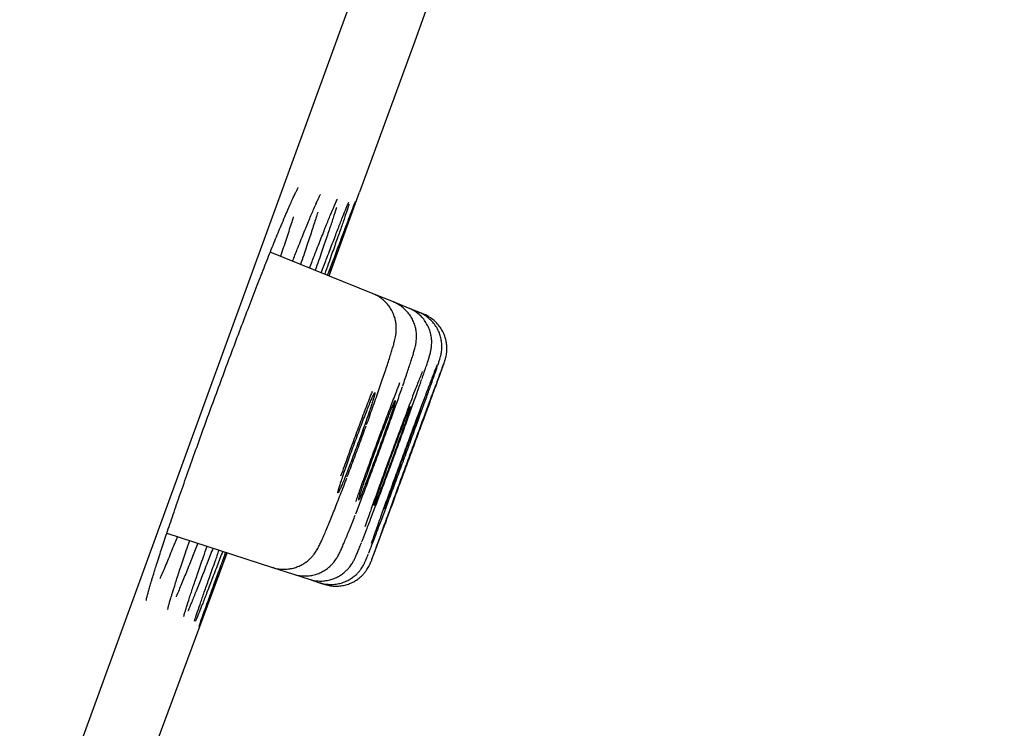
# Model space of a CAD drawing. Header units: millimetres. Extents: x 8 to 1128, y 12 to 2387.
# Tile 86 of 91: x 1053.54 to 1064.2, y 2262.4 to 2270.07. Entities that reach past the tile are written whole.
import ezdxf

# ---------------------------------------------------------------- set-up
doc = ezdxf.new("R2010")
doc.units = ezdxf.units.MM

msp = doc.modelspace()

# ---------------------------------------------------------------- linework, layer by layer
at = {"color": 7, "linetype": 'Continuous', "lineweight": 30}
for p, q in [((1074.852, 2318.976), (1039.538, 2221.953)), ((1058.413, 2271.477), (1057.818, 2269.841)), ((1057.818, 2269.841), (1057.222, 2268.205)), ((1056.891, 2267.3), (1057.222, 2268.205)), ((1057.368, 2267.107), (1056.256, 2267.556)), ((1057.587, 2267.018), (1057.368, 2267.107)), ((1057.752, 2266.952), (1057.587, 2267.018)), ((1057.862, 2266.907), (1057.752, 2266.952)), ((1057.917, 2266.885), (1057.862, 2266.907)), ((1055.137, 2264.517), (1056.281, 2264.145)), ((1056.281, 2264.145), (1056.506, 2264.072)), ((1056.506, 2264.072), (1056.675, 2264.017)), ((1056.675, 2264.017), (1056.788, 2263.98)), ((1056.788, 2263.98), (1056.844, 2263.962))]:
    msp.add_line(p, q, dxfattribs=at)
at = {"color": 7, "linetype": 'Continuous', "lineweight": 30, "flags": 128}
msp.add_lwpolyline([(1053.903, 2259.237), (1054.641, 2261.212), (1055.789, 2264.305)], dxfattribs=at)
at = {"color": 7, "linetype": 'Continuous', "lineweight": 30}
msp.add_arc((1406.726, 2142.847), 395.3, 152.54464, 170.40141, dxfattribs=at)
for points, knots in [([(1056.409, 2267.93), (1056.416, 2267.947), (1056.434, 2267.989), (1056.46, 2268.049), (1056.487, 2268.11), (1056.511, 2268.161), (1056.53, 2268.202), (1056.545, 2268.231), (1056.554, 2268.249), (1056.559, 2268.257), (1056.559, 2268.257), (1056.559, 2268.257)], [0, 0, 0, 0, 0.085832, 0.224915, 0.362559, 0.498126, 0.63063, 0.758716, 0.863959, 0.954016, 1, 1, 1, 1]), ([(1056.75, 2268.078), (1056.756, 2268.093), (1056.769, 2268.122), (1056.784, 2268.152), (1056.793, 2268.171), (1056.799, 2268.181), (1056.799, 2268.182), (1056.799, 2268.182)], [0, 0, 0, 0, 0.254988, 0.503669, 0.711848, 0.890379, 1, 1, 1, 1]), ([(1056.807, 2267.334), (1056.825, 2267.383), (1056.869, 2267.497), (1056.928, 2267.651), (1056.985, 2267.799), (1057.033, 2267.922), (1057.07, 2268.016), (1057.094, 2268.075), (1057.102, 2268.092), (1057.104, 2268.097)], [0, 0, 0, 0, 0.1225254, 0.2843719, 0.4467346, 0.6085811, 0.7704359, 0.9328068, 1, 1, 1, 1]), ([(1056.876, 2267.306), (1056.895, 2267.356), (1056.938, 2267.472), (1056.997, 2267.629), (1057.052, 2267.777), (1057.098, 2267.9), (1057.135, 2267.996), (1057.16, 2268.063), (1057.175, 2268.1), (1057.176, 2268.103), (1057.177, 2268.104)], [0, 0, 0, 0, 0.109032, 0.248363, 0.388139, 0.52747, 0.666802, 0.806578, 0.945909, 1, 1, 1, 1]), ([(1057.176, 2268.099), (1057.176, 2268.098), (1057.174, 2268.091), (1057.159, 2268.049), (1057.133, 2267.975), (1057.096, 2267.872), (1057.05, 2267.743), (1056.994, 2267.589), (1056.94, 2267.441), (1056.902, 2267.338), (1056.889, 2267.301)], [0, 0, 0, 0, 0.055954, 0.199788, 0.34362, 0.487911, 0.631744, 0.775575, 0.919864, 1, 1, 1, 1]), ([(1056.957, 2268.076), (1056.96, 2268.082), (1056.967, 2268.098), (1056.974, 2268.115), (1056.98, 2268.126), (1056.981, 2268.127), (1056.981, 2268.128)], [0, 0, 0, 0, 0.201485, 0.523644, 0.801686, 1, 1, 1, 1]), ([(1057.1, 2268.087), (1057.102, 2268.09), (1057.104, 2268.097), (1057.106, 2268.1), (1057.106, 2268.099), (1057.106, 2268.099)], [0, 0, 0, 0, 0.483533, 0.985385, 1, 1, 1, 1]), ([(1056.496, 2267.459), (1056.514, 2267.503), (1056.556, 2267.612), (1056.617, 2267.761), (1056.676, 2267.907), (1056.723, 2268.018), (1056.745, 2268.068), (1056.754, 2268.088)], [0, 0, 0, 0, 0.157269, 0.387079, 0.617622, 0.847433, 1, 1, 1, 1]), ([(1056.77, 2267.989), (1056.769, 2267.988), (1056.759, 2267.952), (1056.728, 2267.858), (1056.678, 2267.705), (1056.629, 2267.558), (1056.594, 2267.458), (1056.582, 2267.424)], [0, 0, 0, 0, 0.011416, 0.293, 0.574526, 0.85695, 1, 1, 1, 1]), ([(1056.68, 2267.385), (1056.698, 2267.431), (1056.741, 2267.543), (1056.801, 2267.695), (1056.859, 2267.842), (1056.908, 2267.963), (1056.942, 2268.045), (1056.956, 2268.076), (1056.961, 2268.086)], [0, 0, 0, 0, 0.138909, 0.33147, 0.524644, 0.717204, 0.909794, 1, 1, 1, 1]), ([(1056.971, 2268.038), (1056.97, 2268.034), (1056.962, 2268.006), (1056.936, 2267.927), (1056.894, 2267.8), (1056.841, 2267.644), (1056.79, 2267.497), (1056.754, 2267.395), (1056.742, 2267.36)], [0, 0, 0, 0, 0.028207, 0.242965, 0.45704, 0.67109, 0.885822, 1, 1, 1, 1]), ([(1057.107, 2268.077), (1057.106, 2268.073), (1057.101, 2268.054), (1057.08, 2267.992), (1057.046, 2267.891), (1057.001, 2267.761), (1056.946, 2267.607), (1056.894, 2267.459), (1056.857, 2267.355), (1056.844, 2267.319)], [0, 0, 0, 0, 0.043265, 0.215327, 0.387937, 0.559999, 0.732051, 0.904651, 1, 1, 1, 1]), ([(1055.05, 2264.253), (1055.067, 2264.306), (1055.103, 2264.417), (1055.168, 2264.611), (1055.241, 2264.824), (1055.321, 2265.054), (1055.407, 2265.295), (1055.496, 2265.545), (1055.589, 2265.802), (1055.684, 2266.061), (1055.78, 2266.319), (1055.875, 2266.574), (1055.969, 2266.821), (1056.06, 2267.059), (1056.147, 2267.283), (1056.229, 2267.491), (1056.305, 2267.681), (1056.367, 2267.831), (1056.4, 2267.909), (1056.413, 2267.939)], [0, 0, 0, 0, 0.056261, 0.116733, 0.177012, 0.237293, 0.297766, 0.358047, 0.41831, 0.478766, 0.539029, 0.599285, 0.659733, 0.719989, 0.780259, 0.84072, 0.900989, 0.961286, 1, 1, 1, 1]), ([(1056.504, 2267.937), (1056.504, 2267.936), (1056.491, 2267.892), (1056.455, 2267.781), (1056.409, 2267.64), (1056.376, 2267.543), (1056.366, 2267.512)], [0, 0, 0, 0, 0.004005, 0.408089, 0.813462, 1, 1, 1, 1]), ([(1057.297, 2265.69), (1057.308, 2265.719), (1057.33, 2265.78), (1057.362, 2265.872), (1057.396, 2265.966), (1057.427, 2266.057), (1057.457, 2266.144), (1057.485, 2266.227), (1057.511, 2266.303), (1057.534, 2266.374), (1057.555, 2266.438), (1057.572, 2266.496), (1057.588, 2266.548), (1057.599, 2266.589), (1057.607, 2266.624), (1057.612, 2266.652), (1057.616, 2266.679), (1057.619, 2266.708), (1057.619, 2266.741), (1057.617, 2266.781), (1057.609, 2266.826), (1057.594, 2266.875), (1057.572, 2266.925), (1057.542, 2266.973), (1057.504, 2267.017), (1057.46, 2267.056), (1057.414, 2267.086), (1057.381, 2267.1), (1057.367, 2267.106)], [0, 0, 0, 0, 0.044448, 0.095767, 0.1476, 0.199879, 0.252546, 0.305524, 0.358754, 0.412226, 0.466052, 0.520276, 0.575908, 0.636104, 0.6743, 0.707874, 0.729196, 0.749268, 0.769046, 0.789885, 0.81315, 0.83849, 0.865097, 0.892555, 0.920574, 0.948938, 0.977501, 1, 1, 1, 1]), ([(1057.689, 2266.11), (1057.691, 2266.117), (1057.703, 2266.152), (1057.723, 2266.208), (1057.746, 2266.279), (1057.767, 2266.342), (1057.785, 2266.398), (1057.801, 2266.448), (1057.814, 2266.495), (1057.824, 2266.529), (1057.831, 2266.563), (1057.834, 2266.587), (1057.837, 2266.614), (1057.839, 2266.647), (1057.837, 2266.687), (1057.83, 2266.732), (1057.816, 2266.781), (1057.794, 2266.831), (1057.765, 2266.879), (1057.728, 2266.924), (1057.684, 2266.964), (1057.637, 2266.996), (1057.603, 2267.01), (1057.587, 2267.017)], [0, 0, 0, 0, 0.0182602, 0.0917829, 0.1655303, 0.2395701, 0.3138572, 0.3893101, 0.469176, 0.5617216, 0.5990319, 0.6257091, 0.6512343, 0.6767762, 0.7050087, 0.7372477, 0.7722888, 0.8090658, 0.8471086, 0.8859864, 0.9253751, 0.9650625, 1, 1, 1, 1]), ([(1057.898, 2266.189), (1057.902, 2266.201), (1057.914, 2266.236), (1057.931, 2266.286), (1057.949, 2266.339), (1057.964, 2266.386), (1057.977, 2266.427), (1057.985, 2266.457), (1057.992, 2266.484), (1057.996, 2266.505), (1057.999, 2266.528), (1058.002, 2266.557), (1058.003, 2266.593), (1057.999, 2266.636), (1057.99, 2266.684), (1057.973, 2266.734), (1057.948, 2266.783), (1057.916, 2266.831), (1057.877, 2266.874), (1057.83, 2266.91), (1057.788, 2266.937), (1057.761, 2266.947), (1057.751, 2266.95)], [0, 0, 0, 0, 0.044686, 0.129084, 0.21341, 0.299184, 0.389227, 0.491381, 0.529911, 0.557711, 0.584126, 0.610375, 0.639781, 0.674599, 0.713239, 0.754192, 0.797047, 0.841212, 0.886193, 0.931661, 0.977408, 1, 1, 1, 1]), ([(1058.067, 2266.332), (1058.07, 2266.339), (1058.077, 2266.361), (1058.085, 2266.386), (1058.092, 2266.407), (1058.097, 2266.425), (1058.101, 2266.44), (1058.105, 2266.458), (1058.109, 2266.481), (1058.112, 2266.511), (1058.112, 2266.549), (1058.109, 2266.594), (1058.099, 2266.642), (1058.082, 2266.692), (1058.057, 2266.741), (1058.024, 2266.788), (1057.984, 2266.831), (1057.938, 2266.867), (1057.897, 2266.893), (1057.87, 2266.903), (1057.861, 2266.906)], [0, 0, 0, 0, 0.061711, 0.184546, 0.282663, 0.329494, 0.368178, 0.39922, 0.429639, 0.463405, 0.50565, 0.554638, 0.607131, 0.663419, 0.722592, 0.783601, 0.845723, 0.908509, 0.971672, 1, 1, 1, 1]), ([(1058.14, 2266.369), (1058.142, 2266.374), (1058.144, 2266.38), (1058.147, 2266.39), (1058.15, 2266.4), (1058.154, 2266.415), (1058.159, 2266.434), (1058.163, 2266.459), (1058.167, 2266.494), (1058.167, 2266.538), (1058.161, 2266.586), (1058.149, 2266.636), (1058.13, 2266.685), (1058.102, 2266.734), (1058.067, 2266.78), (1058.025, 2266.821), (1057.977, 2266.855), (1057.94, 2266.877), (1057.919, 2266.884), (1057.916, 2266.884)], [0, 0, 0, 0, 0.088946, 0.144154, 0.187181, 0.213551, 0.241068, 0.276667, 0.323982, 0.384804, 0.454904, 0.521293, 0.594325, 0.67065, 0.749007, 0.828576, 0.90886, 0.989541, 1, 1, 1, 1]), ([(1057.32, 2264.299), (1057.32, 2264.301), (1057.329, 2264.321), (1057.354, 2264.386), (1057.396, 2264.495), (1057.446, 2264.629), (1057.504, 2264.782), (1057.567, 2264.95), (1057.633, 2265.129), (1057.701, 2265.312), (1057.768, 2265.496), (1057.833, 2265.674), (1057.894, 2265.842), (1057.949, 2265.995), (1057.997, 2266.129), (1058.035, 2266.237), (1058.057, 2266.301), (1058.063, 2266.321), (1058.064, 2266.322)], [0, 0, 0, 0, 0.007411, 0.077911, 0.148412, 0.218912, 0.289411, 0.35991, 0.430405, 0.500901, 0.571392, 0.641883, 0.712372, 0.78286, 0.853349, 0.923838, 0.994329, 1, 1, 1, 1]), ([(1057.351, 2264.223), (1057.352, 2264.226), (1057.356, 2264.235), (1057.374, 2264.284), (1057.405, 2264.367), (1057.447, 2264.478), (1057.497, 2264.612), (1057.553, 2264.765), (1057.615, 2264.933), (1057.681, 2265.112), (1057.749, 2265.295), (1057.816, 2265.478), (1057.881, 2265.656), (1057.943, 2265.823), (1057.998, 2265.976), (1058.047, 2266.108), (1058.087, 2266.219), (1058.116, 2266.3), (1058.133, 2266.348), (1058.136, 2266.357), (1058.137, 2266.359)], [0, 0, 0, 0, 0.019416, 0.079439, 0.139461, 0.199485, 0.259508, 0.319532, 0.379555, 0.439579, 0.499602, 0.559625, 0.619648, 0.67967, 0.739692, 0.799714, 0.859736, 0.919757, 0.979779, 1, 1, 1, 1]), ([(1058.061, 2266.339), (1058.055, 2266.323), (1058.041, 2266.287), (1058.006, 2266.197), (1057.961, 2266.079), (1057.907, 2265.937), (1057.847, 2265.778), (1057.783, 2265.605), (1057.716, 2265.424), (1057.648, 2265.24), (1057.582, 2265.058), (1057.518, 2264.883), (1057.466, 2264.74), (1057.426, 2264.628), (1057.406, 2264.572), (1057.396, 2264.544)], [0, 0, 0, 0, 0.06359, 0.146842, 0.230093, 0.313343, 0.396593, 0.479839, 0.563085, 0.646326, 0.729567, 0.812805, 0.896043, 0.948021, 1, 1, 1, 1]), ([(1058.138, 2266.367), (1058.134, 2266.357), (1058.126, 2266.337), (1058.101, 2266.269), (1058.066, 2266.175), (1058.021, 2266.055), (1057.968, 2265.913), (1057.909, 2265.754), (1057.846, 2265.581), (1057.779, 2265.401), (1057.711, 2265.217), (1057.645, 2265.035), (1057.581, 2264.86), (1057.529, 2264.718), (1057.488, 2264.607), (1057.468, 2264.551), (1057.458, 2264.523)], [0, 0, 0, 0, 0.071331, 0.147146, 0.222961, 0.298777, 0.374593, 0.450409, 0.526225, 0.602041, 0.677856, 0.753672, 0.829487, 0.905301, 0.952651, 1, 1, 1, 1]), ([(1057.246, 2264.423), (1057.246, 2264.424), (1057.258, 2264.452), (1057.289, 2264.533), (1057.34, 2264.665), (1057.399, 2264.819), (1057.462, 2264.987), (1057.529, 2265.166), (1057.597, 2265.351), (1057.665, 2265.535), (1057.729, 2265.714), (1057.79, 2265.883), (1057.844, 2266.035), (1057.879, 2266.135), (1057.893, 2266.176), (1057.895, 2266.181)], [0, 0, 0, 0, 0.001724, 0.09141, 0.181096, 0.270774, 0.360452, 0.450116, 0.53978, 0.629432, 0.719085, 0.808731, 0.898378, 0.988029, 1, 1, 1, 1]), ([(1057.9, 2266.264), (1057.897, 2266.256), (1057.881, 2266.217), (1057.844, 2266.122), (1057.79, 2265.982), (1057.73, 2265.821), (1057.665, 2265.648), (1057.597, 2265.467), (1057.529, 2265.282), (1057.462, 2265.099), (1057.399, 2264.923), (1057.348, 2264.78), (1057.308, 2264.668), (1057.288, 2264.611), (1057.278, 2264.583)], [0, 0, 0, 0, 0.024959, 0.120123, 0.21528, 0.310437, 0.405581, 0.500724, 0.595854, 0.690984, 0.786105, 0.881227, 0.940614, 1, 1, 1, 1]), ([(1057.655, 2266.141), (1057.642, 2266.109), (1057.612, 2266.031), (1057.556, 2265.885), (1057.49, 2265.711), (1057.422, 2265.529), (1057.353, 2265.343), (1057.287, 2265.159), (1057.227, 2264.994), (1057.193, 2264.898), (1057.178, 2264.855)], [0, 0, 0, 0, 0.09279, 0.226469, 0.360111, 0.493753, 0.62736, 0.760966, 0.894553, 1, 1, 1, 1]), ([(1057.18, 2264.725), (1057.199, 2264.775), (1057.238, 2264.875), (1057.303, 2265.046), (1057.37, 2265.226), (1057.439, 2265.411), (1057.506, 2265.596), (1057.571, 2265.776), (1057.631, 2265.944), (1057.669, 2266.053), (1057.685, 2266.099), (1057.685, 2266.1)], [0, 0, 0, 0, 0.124642, 0.249285, 0.373891, 0.498497, 0.623074, 0.74765, 0.872216, 0.996782, 1, 1, 1, 1]), ([(1057.326, 2265.829), (1057.333, 2265.852), (1057.349, 2265.898), (1057.366, 2265.953), (1057.379, 2265.996), (1057.387, 2266.024), (1057.389, 2266.038), (1057.385, 2266.036), (1057.375, 2266.018), (1057.36, 2265.986), (1057.34, 2265.94), (1057.316, 2265.881), (1057.289, 2265.811), (1057.258, 2265.733), (1057.225, 2265.646), (1057.192, 2265.557), (1057.158, 2265.465), (1057.125, 2265.374), (1057.094, 2265.286), (1057.065, 2265.205), (1057.04, 2265.131), (1057.019, 2265.068), (1057.003, 2265.017), (1056.992, 2264.98), (1056.987, 2264.957), (1056.987, 2264.949), (1056.993, 2264.957), (1057.005, 2264.98), (1057.022, 2265.018), (1057.043, 2265.068), (1057.069, 2265.132), (1057.098, 2265.205), (1057.129, 2265.287), (1057.162, 2265.375), (1057.196, 2265.466), (1057.23, 2265.557), (1057.262, 2265.647), (1057.295, 2265.741), (1057.315, 2265.797), (1057.326, 2265.829)], [0, 0, 0, 0, 0.0264651, 0.0536978, 0.0801628, 0.1073948, 0.1338688, 0.1611101, 0.1875918, 0.2148415, 0.2413232, 0.2685732, 0.295047, 0.3222891, 0.3487506, 0.3759801, 0.4024304, 0.429648, 0.456093, 0.4833048, 0.5097528, 0.5369673, 0.5634252, 0.5906497, 0.6171201, 0.6443577, 0.6708377, 0.6980856, 0.7245682, 0.7518191, 0.778296, 0.8055413, 0.8320068, 0.8592404, 0.8856938, 0.9129147, 0.9393605, 0.9665732, 1, 1, 1, 1]), ([(1057.357, 2266.049), (1057.347, 2266.022), (1057.315, 2265.941), (1057.259, 2265.792), (1057.19, 2265.609), (1057.121, 2265.422), (1057.063, 2265.26), (1057.029, 2265.166), (1057.017, 2265.131)], [0, 0, 0, 0, 0.100795, 0.296115, 0.491435, 0.686672, 0.881909, 1, 1, 1, 1]), ([(1057.545, 2265.747), (1057.552, 2265.77), (1057.568, 2265.815), (1057.586, 2265.87), (1057.599, 2265.912), (1057.607, 2265.94), (1057.609, 2265.953), (1057.606, 2265.951), (1057.597, 2265.933), (1057.583, 2265.901), (1057.564, 2265.854), (1057.54, 2265.796), (1057.513, 2265.726), (1057.483, 2265.648), (1057.451, 2265.562), (1057.417, 2265.473), (1057.384, 2265.382), (1057.351, 2265.292), (1057.32, 2265.205), (1057.291, 2265.124), (1057.266, 2265.051), (1057.245, 2264.989), (1057.228, 2264.938), (1057.217, 2264.902), (1057.211, 2264.879), (1057.211, 2264.872), (1057.217, 2264.88), (1057.228, 2264.903), (1057.244, 2264.941), (1057.265, 2264.992), (1057.29, 2265.055), (1057.318, 2265.128), (1057.349, 2265.21), (1057.382, 2265.297), (1057.415, 2265.387), (1057.449, 2265.478), (1057.481, 2265.568), (1057.514, 2265.66), (1057.534, 2265.716), (1057.545, 2265.747)], [0, 0, 0, 0, 0.026464, 0.053695, 0.080159, 0.10739, 0.13386, 0.161097, 0.187571, 0.214813, 0.241288, 0.268531, 0.295002, 0.32224, 0.348703, 0.375934, 0.40239, 0.429614, 0.456066, 0.483286, 0.509739, 0.53696, 0.56342, 0.590646, 0.617113, 0.644348, 0.670821, 0.698062, 0.724538, 0.751781, 0.778253, 0.805493, 0.831959, 0.859192, 0.88565, 0.912876, 0.939329, 0.966549, 1, 1, 1, 1]), ([(1057.708, 2265.687), (1057.716, 2265.709), (1057.732, 2265.754), (1057.75, 2265.808), (1057.764, 2265.85), (1057.772, 2265.877), (1057.775, 2265.89), (1057.772, 2265.887), (1057.764, 2265.869), (1057.75, 2265.836), (1057.732, 2265.79), (1057.709, 2265.731), (1057.682, 2265.661), (1057.652, 2265.584), (1057.62, 2265.498), (1057.588, 2265.41), (1057.554, 2265.319), (1057.521, 2265.229), (1057.49, 2265.143), (1057.462, 2265.063), (1057.436, 2264.991), (1057.415, 2264.929), (1057.398, 2264.879), (1057.386, 2264.843), (1057.38, 2264.821), (1057.379, 2264.814), (1057.384, 2264.823), (1057.394, 2264.846), (1057.41, 2264.884), (1057.43, 2264.935), (1057.455, 2264.998), (1057.482, 2265.071), (1057.513, 2265.153), (1057.546, 2265.239), (1057.579, 2265.329), (1057.612, 2265.42), (1057.644, 2265.508), (1057.677, 2265.6), (1057.697, 2265.656), (1057.708, 2265.687)], [0, 0, 0, 0, 0.026463, 0.053694, 0.080157, 0.107388, 0.133854, 0.161088, 0.187557, 0.214793, 0.241263, 0.268501, 0.294968, 0.322204, 0.348668, 0.3759, 0.40236, 0.429588, 0.456046, 0.483271, 0.509729, 0.536955, 0.563416, 0.590644, 0.617109, 0.644342, 0.67081, 0.698046, 0.724516, 0.751753, 0.778222, 0.805458, 0.831924, 0.859157, 0.885618, 0.912847, 0.939305, 0.966531, 1, 1, 1, 1]), ([(1057.884, 2265.844), (1057.884, 2265.844), (1057.883, 2265.844), (1057.875, 2265.826), (1057.863, 2265.794), (1057.845, 2265.747), (1057.822, 2265.689), (1057.796, 2265.619), (1057.767, 2265.542), (1057.735, 2265.457), (1057.703, 2265.368), (1057.669, 2265.278), (1057.637, 2265.189), (1057.605, 2265.102), (1057.577, 2265.023), (1057.551, 2264.951), (1057.529, 2264.89), (1057.512, 2264.84), (1057.499, 2264.804), (1057.492, 2264.782), (1057.492, 2264.78), (1057.492, 2264.779)], [0, 0, 0, 0, 0.0385451, 0.0914679, 0.1459254, 0.1988494, 0.2533082, 0.3062315, 0.3606896, 0.4136103, 0.4680659, 0.5209836, 0.5754361, 0.6283515, 0.6828015, 0.7357163, 0.7901656, 0.843082, 0.8975327, 0.9504518, 1, 1, 1, 1]), ([(1057.939, 2265.823), (1057.939, 2265.822), (1057.939, 2265.822), (1057.932, 2265.804), (1057.92, 2265.772), (1057.902, 2265.725), (1057.88, 2265.667), (1057.854, 2265.597), (1057.826, 2265.52), (1057.794, 2265.435), (1057.762, 2265.346), (1057.728, 2265.256), (1057.696, 2265.167), (1057.664, 2265.081), (1057.635, 2265.002), (1057.609, 2264.93), (1057.587, 2264.869), (1057.569, 2264.82), (1057.557, 2264.784), (1057.549, 2264.763), (1057.548, 2264.761), (1057.548, 2264.76)], [0, 0, 0, 0, 0.038681, 0.091605, 0.146063, 0.198987, 0.253445, 0.30637, 0.360829, 0.413753, 0.468212, 0.521136, 0.575595, 0.628518, 0.682977, 0.735899, 0.790357, 0.843279, 0.897737, 0.950659, 1, 1, 1, 1]), ([(1057.088, 2265.126), (1057.088, 2265.127), (1057.11, 2265.184), (1057.157, 2265.308), (1057.226, 2265.494), (1057.271, 2265.617), (1057.293, 2265.679)], [0, 0, 0, 0, 0.002728, 0.335194, 0.667659, 1, 1, 1, 1]), ([(1056.282, 2264.147), (1056.289, 2264.144), (1056.316, 2264.134), (1056.364, 2264.127), (1056.423, 2264.125), (1056.479, 2264.131), (1056.531, 2264.145), (1056.578, 2264.164), (1056.62, 2264.187), (1056.656, 2264.213), (1056.687, 2264.24), (1056.711, 2264.266), (1056.73, 2264.289), (1056.745, 2264.311), (1056.758, 2264.331), (1056.77, 2264.353), (1056.785, 2264.381), (1056.803, 2264.417), (1056.824, 2264.464), (1056.848, 2264.519), (1056.874, 2264.581), (1056.902, 2264.65), (1056.933, 2264.725), (1056.964, 2264.805), (1056.997, 2264.889), (1057.032, 2264.977), (1057.061, 2265.053), (1057.078, 2265.1), (1057.084, 2265.115)], [0, 0, 0, 0, 0.0132745, 0.0454354, 0.0761815, 0.1056617, 0.1339423, 0.1610252, 0.1868353, 0.2111814, 0.23376, 0.2544924, 0.2741345, 0.2943125, 0.3165246, 0.3435181, 0.3800485, 0.440238, 0.5029243, 0.5623622, 0.6251406, 0.6857369, 0.7449874, 0.8031189, 0.8601672, 0.916522, 0.973291, 1, 1, 1, 1]), ([(1056.507, 2264.073), (1056.525, 2264.068), (1056.561, 2264.057), (1056.619, 2264.052), (1056.676, 2264.054), (1056.73, 2264.064), (1056.78, 2264.08), (1056.825, 2264.102), (1056.864, 2264.127), (1056.898, 2264.154), (1056.925, 2264.181), (1056.946, 2264.206), (1056.963, 2264.228), (1056.976, 2264.248), (1056.987, 2264.267), (1056.997, 2264.286), (1057.01, 2264.312), (1057.026, 2264.346), (1057.045, 2264.39), (1057.067, 2264.443), (1057.092, 2264.502), (1057.119, 2264.569), (1057.146, 2264.639), (1057.166, 2264.688), (1057.175, 2264.711)], [0, 0, 0, 0, 0.037096, 0.076724, 0.114661, 0.151035, 0.185885, 0.219173, 0.250752, 0.280297, 0.307298, 0.33161, 0.354365, 0.377804, 0.403897, 0.436193, 0.480949, 0.558055, 0.635416, 0.70919, 0.78709, 0.862749, 0.936987, 1, 1, 1, 1]), ([(1055.25, 2264.48), (1055.231, 2264.433), (1055.187, 2264.323), (1055.126, 2264.174), (1055.081, 2264.068), (1055.063, 2264.026), (1055.061, 2264.023)], [0, 0, 0, 0, 0.258984, 0.615391, 0.970666, 1, 1, 1, 1]), ([(1057.396, 2264.544), (1057.381, 2264.501), (1057.362, 2264.448), (1057.349, 2264.411), (1057.347, 2264.404)], [0, 0, 0, 0, 0.8118988, 1, 1, 1, 1]), ([(1057.458, 2264.523), (1057.443, 2264.482), (1057.413, 2264.4), (1057.38, 2264.308), (1057.356, 2264.242), (1057.35, 2264.223), (1057.347, 2264.215)], [0, 0, 0, 0, 0.256806, 0.513612, 0.770418, 1, 1, 1, 1]), ([(1055.472, 2264.408), (1055.453, 2264.359), (1055.408, 2264.245), (1055.347, 2264.091), (1055.288, 2263.948), (1055.251, 2263.861), (1055.237, 2263.828), (1055.236, 2263.827)], [0, 0, 0, 0, 0.200955, 0.46326, 0.724733, 0.986288, 1, 1, 1, 1]), ([(1055.287, 2264.152), (1055.306, 2264.208), (1055.336, 2264.296), (1055.371, 2264.399), (1055.384, 2264.436)], [0, 0, 0, 0, 0.640556, 1, 1, 1, 1]), ([(1055.472, 2264.085), (1055.491, 2264.141), (1055.522, 2264.231), (1055.559, 2264.336), (1055.573, 2264.375)], [0, 0, 0, 0, 0.6283746, 1, 1, 1, 1]), ([(1056.676, 2264.018), (1056.693, 2264.013), (1056.73, 2264.002), (1056.787, 2263.997), (1056.844, 2263.999), (1056.898, 2264.009), (1056.948, 2264.025), (1056.993, 2264.047), (1057.033, 2264.072), (1057.067, 2264.099), (1057.094, 2264.127), (1057.116, 2264.152), (1057.132, 2264.175), (1057.145, 2264.194), (1057.154, 2264.211), (1057.163, 2264.227), (1057.172, 2264.246), (1057.183, 2264.271), (1057.198, 2264.304), (1057.217, 2264.351), (1057.231, 2264.386), (1057.24, 2264.409), (1057.241, 2264.411)], [0, 0, 0, 0, 0.048521, 0.101643, 0.152479, 0.2012, 0.247858, 0.292408, 0.334686, 0.374324, 0.410594, 0.442636, 0.470954, 0.49813, 0.527363, 0.56191, 0.60775, 0.677513, 0.78521, 0.884643, 0.990077, 1, 1, 1, 1]), ([(1055.006, 2264.114), (1055.012, 2264.134), (1055.026, 2264.18), (1055.043, 2264.232), (1055.052, 2264.261)], [0, 0, 0, 0, 0.446161, 1, 1, 1, 1]), ([(1055.636, 2264.355), (1055.616, 2264.303), (1055.571, 2264.187), (1055.51, 2264.032), (1055.452, 2263.885), (1055.404, 2263.768), (1055.375, 2263.698), (1055.365, 2263.675), (1055.364, 2263.674)], [0, 0, 0, 0, 0.16491, 0.371375, 0.577185, 0.783027, 0.989526, 1, 1, 1, 1]), ([(1055.741, 2264.321), (1055.72, 2264.267), (1055.675, 2264.149), (1055.615, 2263.991), (1055.559, 2263.845), (1055.511, 2263.724), (1055.475, 2263.632), (1055.453, 2263.579), (1055.447, 2263.566), (1055.446, 2263.565)], [0, 0, 0, 0, 0.1402047, 0.3091344, 0.4775271, 0.6459295, 0.8148688, 0.9832712, 1, 1, 1, 1]), ([(1055.786, 2264.306), (1055.766, 2264.251), (1055.721, 2264.131), (1055.662, 2263.971), (1055.607, 2263.824), (1055.562, 2263.704), (1055.526, 2263.609), (1055.501, 2263.544), (1055.488, 2263.511), (1055.486, 2263.508), (1055.486, 2263.507)], [0, 0, 0, 0, 0.1213315, 0.2639138, 0.4060429, 0.5481723, 0.690755, 0.8328844, 0.975013, 1, 1, 1, 1]), ([(1055.598, 2264.038), (1055.617, 2264.094), (1055.65, 2264.185), (1055.688, 2264.292), (1055.702, 2264.333)], [0, 0, 0, 0, 0.618427, 1, 1, 1, 1]), ([(1055.666, 2264.014), (1055.686, 2264.07), (1055.72, 2264.161), (1055.759, 2264.269), (1055.774, 2264.31)], [0, 0, 0, 0, 0.615536, 1, 1, 1, 1]), ([(1056.789, 2263.982), (1056.795, 2263.979), (1056.821, 2263.97), (1056.868, 2263.963), (1056.926, 2263.96), (1056.982, 2263.966), (1057.034, 2263.979), (1057.082, 2263.998), (1057.125, 2264.021), (1057.162, 2264.048), (1057.194, 2264.076), (1057.219, 2264.104), (1057.239, 2264.13), (1057.253, 2264.152), (1057.263, 2264.169), (1057.271, 2264.184), (1057.277, 2264.197), (1057.284, 2264.21), (1057.292, 2264.23), (1057.302, 2264.255), (1057.312, 2264.279), (1057.316, 2264.289)], [0, 0, 0, 0, 0.023052, 0.088106, 0.150233, 0.209733, 0.266733, 0.321244, 0.373164, 0.422262, 0.468078, 0.50967, 0.545543, 0.575613, 0.602998, 0.632123, 0.666312, 0.71215, 0.782206, 0.914849, 1, 1, 1, 1]), ([(1055.203, 2263.891), (1055.215, 2263.928), (1055.239, 2264.005), (1055.271, 2264.102), (1055.287, 2264.152)], [0, 0, 0, 0, 0.488376, 1, 1, 1, 1]), ([(1056.845, 2263.964), (1056.856, 2263.96), (1056.885, 2263.95), (1056.936, 2263.943), (1056.994, 2263.942), (1057.049, 2263.95), (1057.1, 2263.964), (1057.147, 2263.984), (1057.189, 2264.008), (1057.225, 2264.035), (1057.256, 2264.064), (1057.281, 2264.093), (1057.301, 2264.121), (1057.315, 2264.144), (1057.325, 2264.162), (1057.331, 2264.174), (1057.335, 2264.184), (1057.339, 2264.192), (1057.342, 2264.2), (1057.345, 2264.206), (1057.347, 2264.212), (1057.347, 2264.213)], [0, 0, 0, 0, 0.045461, 0.126841, 0.204614, 0.279105, 0.350442, 0.418613, 0.483476, 0.544757, 0.602014, 0.654514, 0.70084, 0.738269, 0.76634, 0.790495, 0.815593, 0.848759, 0.89702, 0.979564, 1, 1, 1, 1]), ([(1054.968, 2263.99), (1054.971, 2264.001), (1054.981, 2264.035), (1054.994, 2264.076), (1055.004, 2264.108), (1055.006, 2264.114)], [0, 0, 0, 0, 0.305197, 0.873029, 1, 1, 1, 1]), ([(1055.333, 2263.665), (1055.338, 2263.68), (1055.35, 2263.721), (1055.38, 2263.814), (1055.421, 2263.937), (1055.455, 2264.036), (1055.472, 2264.085)], [0, 0, 0, 0, 0.183471, 0.467483, 0.733742, 1, 1, 1, 1]), ([(1054.914, 2263.786), (1054.914, 2263.787), (1054.914, 2263.788), (1054.916, 2263.799), (1054.92, 2263.818), (1054.927, 2263.847), (1054.938, 2263.888), (1054.951, 2263.935), (1054.962, 2263.972), (1054.968, 2263.99)], [0, 0, 0, 0, 0.0879437, 0.205186, 0.3437361, 0.5000321, 0.6687075, 0.8448474, 1, 1, 1, 1]), ([(1055.436, 2263.565), (1055.438, 2263.573), (1055.445, 2263.596), (1055.468, 2263.666), (1055.503, 2263.767), (1055.546, 2263.891), (1055.58, 2263.989), (1055.598, 2264.038)], [0, 0, 0, 0, 0.123285, 0.350094, 0.576181, 0.788091, 1, 1, 1, 1]), ([(1055.485, 2263.507), (1055.486, 2263.51), (1055.488, 2263.518), (1055.504, 2263.565), (1055.531, 2263.641), (1055.568, 2263.744), (1055.613, 2263.867), (1055.648, 2263.965), (1055.666, 2264.014)], [0, 0, 0, 0, 0.1164186, 0.2975701, 0.4792992, 0.6604506, 0.8302253, 1, 1, 1, 1]), ([(1055.146, 2263.69), (1055.146, 2263.69), (1055.146, 2263.69), (1055.148, 2263.699), (1055.152, 2263.715), (1055.159, 2263.741), (1055.169, 2263.778), (1055.181, 2263.819), (1055.191, 2263.851), (1055.195, 2263.863)], [0, 0, 0, 0, 0.064616, 0.185112, 0.330899, 0.498373, 0.68104, 0.872693, 1, 1, 1, 1]), ([(1055.195, 2263.863), (1055.198, 2263.874), (1055.201, 2263.886), (1055.206, 2263.899), (1055.206, 2263.9)], [0, 0, 0, 0, 0.952016, 1, 1, 1, 1]), ([(1055.32, 2263.614), (1055.32, 2263.614), (1055.32, 2263.613), (1055.321, 2263.618), (1055.323, 2263.628), (1055.328, 2263.646), (1055.334, 2263.665), (1055.337, 2263.675)], [0, 0, 0, 0, 0.002883, 0.189877, 0.427014, 0.712445, 1, 1, 1, 1])]:
    msp.add_open_spline(points, degree=3, knots=knots, dxfattribs=at)

doc.saveas('drawing.dxf')
